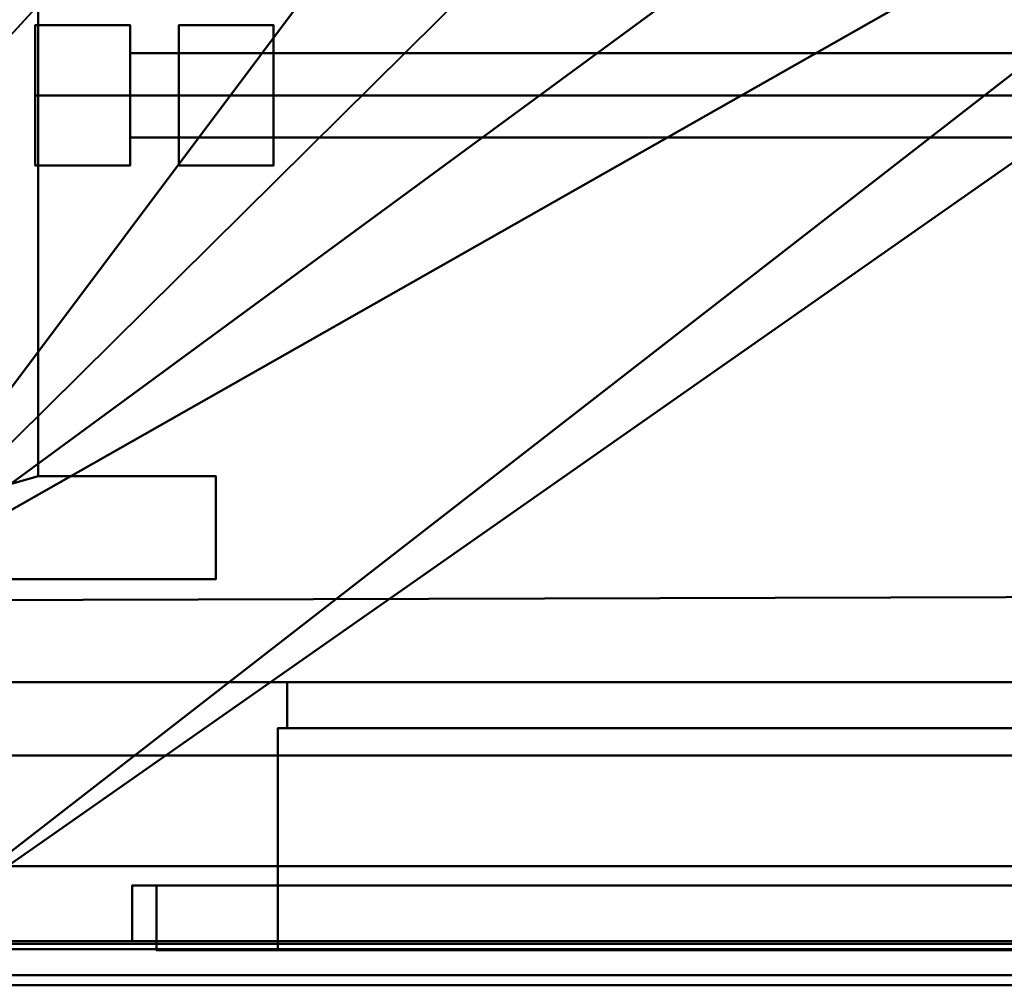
# Model space of a CAD drawing. Header units: millimetres. Extents: x -345 to 345, y -253 to 266.
# Tile 2 of 27: x -282 to -172, y -220 to -113. Entities that reach past the tile are written whole.
import ezdxf

# ---------------------------------------------------------------- set-up
doc = ezdxf.new("R2010")
doc.units = ezdxf.units.MM
doc.layers.add('A-GENM', color=13, linetype='Continuous', lineweight=30)
doc.layers.add('Q-SPCQ', color=91, linetype='Continuous', lineweight=30)

# ---------------------------------------------------------------- blocks, each defined once
blk = doc.blocks.new('Tige Inox - Tige Inox-571178-Vue 1')
at = {"layer": 'A-GENM', "lineweight": 40}
mesh = blk.add_polyface(dxfattribs=at)
corners = [(-263.97, 0, 7.91), (-263.97, 7.77, 3.42), (-263.97, 7.77, -5.55), (-263.97, 0, -10.04), (-263.97, 0, -1.06)]
mesh.append_faces([[corners[k] for k in face] for face in [(0, 1, 4)]], dxfattribs={"vtx1": -1})
mesh.append_faces([[corners[k] for k in face] for face in [(2, 3, 4, 1)]], dxfattribs={"vtx2": -1})
mesh = blk.add_polyface(dxfattribs=at)
corners = [(-253.47, 0, 7.91), (-253.47, 7.77, 3.42), (-253.47, 7.77, -5.55), (-253.47, 0, -10.04), (-263.97, 0, -10.04), (-263.97, 7.77, -5.55), (-263.97, 7.77, 3.42), (-263.97, 0, 7.91)]
mesh.append_faces([[corners[k] for k in face] for face in [(1, 6, 7, 0)]], dxfattribs={"vtx0": -1})
mesh.append_faces([[corners[k] for k in face] for face in [(2, 5, 6, 1)]], dxfattribs={"vtx0": -1, "vtx2": -1})
mesh.append_faces([[corners[k] for k in face] for face in [(3, 4, 5, 2)]], dxfattribs={"vtx2": -1})
mesh = blk.add_polyface(dxfattribs=at)
corners = [(-253.47, 0, 4.32), (-253.47, 4.66, 1.63), (-253.47, 4.66, -3.76), (-253.47, 0, -6.45), (-253.47, 0, -10.04), (-253.47, 7.77, -5.55), (-253.47, 7.77, 3.42), (-253.47, 0, 7.91)]
mesh.append_faces([[corners[k] for k in face] for face in [(5, 2, 3, 4)]], dxfattribs={"vtx0": -1})
mesh.append_faces([[corners[k] for k in face] for face in [(2, 5, 6, 1)]], dxfattribs={"vtx0": -1, "vtx2": -1})
mesh.append_faces([[corners[k] for k in face] for face in [(0, 1, 6, 7)]], dxfattribs={"vtx1": -1})
mesh = blk.add_polyface(dxfattribs=at)
corners = [(269.46, 0, 4.32), (269.46, 4.66, 1.63), (269.46, 4.66, -3.76), (269.46, 0, -6.45), (-253.47, 0, -6.45), (-253.47, 4.66, -3.76), (-253.47, 4.66, 1.63), (-253.47, 0, 4.32)]
mesh.append_faces([[corners[k] for k in face] for face in [(1, 6, 7, 0)]], dxfattribs={"vtx0": -1})
mesh.append_faces([[corners[k] for k in face] for face in [(2, 5, 6, 1)]], dxfattribs={"vtx0": -1, "vtx2": -1})
mesh.append_faces([[corners[k] for k in face] for face in [(3, 4, 5, 2)]], dxfattribs={"vtx2": -1})
mesh = blk.add_polyface(dxfattribs=at)
corners = [(-263.97, 0, -10.04), (-263.97, -7.77, -5.55), (-263.97, -7.77, 3.42), (-263.97, 0, 7.91), (-263.97, 0, -1.06)]
mesh.append_faces([[corners[k] for k in face] for face in [(2, 3, 4)]], dxfattribs={"vtx2": -1})
mesh.append_faces([[corners[k] for k in face] for face in [(4, 0, 1, 2)]], dxfattribs={"vtx3": -1})
mesh = blk.add_polyface(dxfattribs=at)
corners = [(-253.47, 0, -10.04), (-253.47, -7.77, -5.55), (-253.47, -7.77, 3.42), (-253.47, 0, 7.91), (-263.97, 0, 7.91), (-263.97, -7.77, 3.42), (-263.97, -7.77, -5.55), (-263.97, 0, -10.04)]
mesh.append_faces([[corners[k] for k in face] for face in [(1, 6, 7, 0)]], dxfattribs={"vtx0": -1})
mesh.append_faces([[corners[k] for k in face] for face in [(2, 5, 6, 1)]], dxfattribs={"vtx0": -1, "vtx2": -1})
mesh.append_faces([[corners[k] for k in face] for face in [(3, 4, 5, 2)]], dxfattribs={"vtx2": -1})
mesh = blk.add_polyface(dxfattribs=at)
corners = [(-253.47, 0, -6.45), (-253.47, -4.66, -3.76), (-253.47, -4.66, 1.63), (-253.47, 0, 4.32), (-253.47, 0, 7.91), (-253.47, -7.77, 3.42), (-253.47, -7.77, -5.55), (-253.47, 0, -10.04)]
mesh.append_faces([[corners[k] for k in face] for face in [(5, 6, 1, 2)]], dxfattribs={"vtx1": -1, "vtx3": -1})
mesh.append_faces([[corners[k] for k in face] for face in [(3, 4, 5, 2)]], dxfattribs={"vtx2": -1})
mesh.append_faces([[corners[k] for k in face] for face in [(6, 7, 0, 1)]], dxfattribs={"vtx3": -1})
mesh = blk.add_polyface(dxfattribs=at)
corners = [(269.46, 0, -6.45), (269.46, -4.66, -3.76), (269.46, -4.66, 1.63), (269.46, 0, 4.32), (-253.47, 0, 4.32), (-253.47, -4.66, 1.63), (-253.47, -4.66, -3.76), (-253.47, 0, -6.45)]
mesh.append_faces([[corners[k] for k in face] for face in [(1, 6, 7, 0)]], dxfattribs={"vtx0": -1})
mesh.append_faces([[corners[k] for k in face] for face in [(2, 5, 6, 1)]], dxfattribs={"vtx0": -1, "vtx2": -1})
mesh.append_faces([[corners[k] for k in face] for face in [(4, 5, 2, 3)]], dxfattribs={"vtx1": -1})
blk = doc.blocks.new('Porte - Porte-571128-Vue 1')
at = {"layer": 'A-GENM', "lineweight": 40}
mesh = blk.add_polyface(dxfattribs=at)
corners = [(293.9, 0, 167.24), (-292.4, 0, 167.24), (-292.4, 28.7, 167.24), (293.9, 28.7, 167.24)]
mesh.append_faces([[corners[k] for k in face] for face in [(0, 1, 2, 3)]])
mesh = blk.add_polyface(dxfattribs=at)
corners = [(-292.4, 0, 1816.46), (293.9, 0, 1816.46), (293.9, 28.7, 1816.46), (-292.4, 28.7, 1816.46)]
mesh.append_faces([[corners[k] for k in face] for face in [(0, 1, 2, 3)]])
mesh = blk.add_polyface(dxfattribs=at)
corners = [(293.9, 28.7, 167.24), (-292.4, 28.7, 167.24), (-292.4, 28.7, 1816.46), (293.9, 28.7, 1816.46), (253.5, 28.7, 1776.06), (-252, 28.7, 1776.06), (-252, 28.7, 207.64), (253.5, 28.7, 207.64)]
mesh.append_faces([[corners[k] for k in face] for face in [(2, 5, 6, 1), (1, 6, 7, 0)]], dxfattribs={"vtx0": -1, "vtx2": -1})
mesh.append_faces([[corners[k] for k in face] for face in [(4, 5, 2, 3), (7, 4, 3, 0)]], dxfattribs={"vtx1": -1, "vtx3": -1})
mesh = blk.add_polyface(dxfattribs=at)
corners = [(253.5, 28.7, 207.64), (-252, 28.7, 207.64), (-252, 23.6, 207.64), (253.5, 23.6, 207.64)]
mesh.append_faces([[corners[k] for k in face] for face in [(0, 1, 2, 3)]])
mesh = blk.add_polyface(dxfattribs=at)
corners = [(-252, 28.7, 207.64), (-252, 28.7, 1776.06), (-252, 23.6, 1776.06), (-252, 23.6, 207.64)]
mesh.append_faces([[corners[k] for k in face] for face in [(0, 1, 2, 3)]])
mesh = blk.add_polyface(dxfattribs=at)
corners = [(-252, 28.7, 1776.06), (253.5, 28.7, 1776.06), (253.5, 23.6, 1776.06), (-252, 23.6, 1776.06)]
mesh.append_faces([[corners[k] for k in face] for face in [(0, 1, 2, 3)]])
mesh = blk.add_polyface(dxfattribs=at)
corners = [(254.52, 23.6, 1777.08), (-253.02, 23.6, 1777.08), (-253.02, 23.6, 206.63), (254.52, 23.6, 206.63), (253.5, 23.6, 207.64), (-252, 23.6, 207.64), (-252, 23.6, 1776.06), (253.5, 23.6, 1776.06)]
mesh.append_faces([[corners[k] for k in face] for face in [(2, 5, 6, 1), (1, 6, 7, 0)]], dxfattribs={"vtx0": -1, "vtx2": -1})
mesh.append_faces([[corners[k] for k in face] for face in [(4, 5, 2, 3), (7, 4, 3, 0)]], dxfattribs={"vtx1": -1, "vtx3": -1})
mesh = blk.add_polyface(dxfattribs=at)
corners = [(254.52, 23.6, 206.63), (-253.02, 23.6, 206.63), (-253.02, -1, 206.63), (254.52, -1, 206.63)]
mesh.append_faces([[corners[k] for k in face] for face in [(0, 1, 2, 3)]])
mesh = blk.add_polyface(dxfattribs=at)
corners = [(-253.02, 23.6, 206.63), (-253.02, 23.6, 1777.08), (-253.02, -1, 1777.08), (-253.02, -1, 206.63)]
mesh.append_faces([[corners[k] for k in face] for face in [(0, 1, 2, 3)]])
mesh = blk.add_polyface(dxfattribs=at)
corners = [(-253.02, 23.6, 1777.08), (254.52, 23.6, 1777.08), (254.52, -1, 1777.08), (-253.02, -1, 1777.08)]
mesh.append_faces([[corners[k] for k in face] for face in [(0, 1, 2, 3)]])
mesh = blk.add_polyface(dxfattribs=at)
corners = [(270.7, 6.15, 190.44), (-269.2, 6.15, 190.44), (-269.2, 0, 190.44), (270.7, 0, 190.44)]
mesh.append_faces([[corners[k] for k in face] for face in [(0, 1, 2, 3)]])
mesh = blk.add_polyface(dxfattribs=at)
corners = [(-269.2, 6.15, 190.44), (-269.2, 6.15, 1793.26), (-269.2, 0, 1793.26), (-269.2, 0, 190.44)]
mesh.append_faces([[corners[k] for k in face] for face in [(0, 1, 2, 3)]])
mesh = blk.add_polyface(dxfattribs=at)
corners = [(-269.2, 6.15, 1793.26), (270.7, 6.15, 1793.26), (270.7, 0, 1793.26), (-269.2, 0, 1793.26)]
mesh.append_faces([[corners[k] for k in face] for face in [(0, 1, 2, 3)]])
mesh = blk.add_polyface(dxfattribs=at)
corners = [(270.7, 6.15, 1793.26), (-269.2, 6.15, 1793.26), (-269.2, 6.15, 190.44), (270.7, 6.15, 190.44), (267.98, 6.15, 193.17), (-266.48, 6.15, 193.17), (-266.48, 6.15, 1790.54), (267.98, 6.15, 1790.54)]
mesh.append_faces([[corners[k] for k in face] for face in [(2, 5, 6, 1), (1, 6, 7, 0)]], dxfattribs={"vtx0": -1, "vtx2": -1})
mesh.append_faces([[corners[k] for k in face] for face in [(4, 5, 2, 3), (7, 4, 3, 0)]], dxfattribs={"vtx1": -1, "vtx3": -1})
mesh = blk.add_polyface(dxfattribs=at)
corners = [(267.98, -1, 193.17), (-266.48, -1, 193.17), (-266.48, 6.15, 193.17), (267.98, 6.15, 193.17)]
mesh.append_faces([[corners[k] for k in face] for face in [(0, 1, 2, 3)]])
mesh = blk.add_polyface(dxfattribs=at)
corners = [(-266.48, -1, 193.17), (-266.48, -1, 1790.54), (-266.48, 6.15, 1790.54), (-266.48, 6.15, 193.17)]
mesh.append_faces([[corners[k] for k in face] for face in [(0, 1, 2, 3)]])
mesh = blk.add_polyface(dxfattribs=at)
corners = [(-266.48, -1, 1790.54), (267.98, -1, 1790.54), (267.98, 6.15, 1790.54), (-266.48, 6.15, 1790.54)]
mesh.append_faces([[corners[k] for k in face] for face in [(0, 1, 2, 3)]])
mesh = blk.add_polyface(dxfattribs=at)
corners = [(293.9, 0, 1816.46), (-292.4, 0, 1816.46), (-292.4, 0, 167.24), (293.9, 0, 167.24), (270.7, 0, 190.44), (-269.2, 0, 190.44), (-269.2, 0, 1793.26), (270.7, 0, 1793.26)]
mesh.append_faces([[corners[k] for k in face] for face in [(2, 5, 6, 1), (1, 6, 7, 0)]], dxfattribs={"vtx0": -1, "vtx2": -1})
mesh.append_faces([[corners[k] for k in face] for face in [(4, 5, 2, 3), (7, 4, 3, 0)]], dxfattribs={"vtx1": -1, "vtx3": -1})
at = {"layer": 'A-GENM', "lineweight": 40, "transparency": 33554458}
mesh = blk.add_polyface(dxfattribs=at)
corners = [(293.9, -0.9, 167.24), (-292.4, -0.9, 167.24), (-292.4, -0.9, 1816.46), (293.9, -0.9, 1816.46)]
mesh.append_faces([[corners[k] for k in face] for face in [(0, 1, 2, 3)]])
mesh = blk.add_polyface(dxfattribs=at)
corners = [(293.9, -0.9, 167.24), (293.9, -4.9, 167.24), (-292.4, -4.9, 167.24), (-292.4, -0.9, 167.24)]
mesh.append_faces([[corners[k] for k in face] for face in [(0, 1, 2, 3)]])
mesh = blk.add_polyface(dxfattribs=at)
corners = [(-292.4, -0.9, 1816.46), (-292.4, -4.9, 1816.46), (293.9, -4.9, 1816.46), (293.9, -0.9, 1816.46)]
mesh.append_faces([[corners[k] for k in face] for face in [(0, 1, 2, 3)]])
at = {"layer": 'A-GENM', "lineweight": 40}
mesh = blk.add_polyface(dxfattribs=at)
corners = [(267.98, -1, 1790.54), (-266.48, -1, 1790.54), (-266.48, -1, 193.17), (267.98, -1, 193.17), (254.52, -1, 206.63), (-253.02, -1, 206.63), (-253.02, -1, 1777.08), (254.52, -1, 1777.08)]
mesh.append_faces([[corners[k] for k in face] for face in [(2, 5, 6, 1), (1, 6, 7, 0)]], dxfattribs={"vtx0": -1, "vtx2": -1})
mesh.append_faces([[corners[k] for k in face] for face in [(4, 5, 2, 3), (7, 4, 3, 0)]], dxfattribs={"vtx1": -1, "vtx3": -1})
at = {"layer": 'A-GENM', "lineweight": 40, "transparency": 33554458}
mesh = blk.add_polyface(dxfattribs=at)
corners = [(-292.4, -4.9, 1816.46), (-292.4, -4.9, 167.24), (293.9, -4.9, 167.24), (293.9, -4.9, 1816.46)]
mesh.append_faces([[corners[k] for k in face] for face in [(0, 1, 2, 3)]])
blk = doc.blocks.new('Tige Inox - Tige Inox-573462-Vue 1')
at = {"layer": 'A-GENM', "lineweight": 40}
mesh = blk.add_polyface(dxfattribs=at)
corners = [(269.46, 0, -10.04), (269.46, 0, -6.45), (269.46, 4.66, -3.76), (269.46, 4.66, 1.63), (269.46, 0, 4.32), (269.46, 0, 7.91), (269.46, 7.77, 3.42), (269.46, 7.77, -5.55)]
mesh.append_faces([[corners[k] for k in face] for face in [(6, 7, 2, 3)]], dxfattribs={"vtx1": -1, "vtx3": -1})
mesh.append_faces([[corners[k] for k in face] for face in [(4, 5, 6, 3)]], dxfattribs={"vtx2": -1})
mesh.append_faces([[corners[k] for k in face] for face in [(7, 0, 1, 2)]], dxfattribs={"vtx3": -1})
mesh = blk.add_polyface(dxfattribs=at)
corners = [(279.97, 0, -10.04), (269.46, 0, -10.04), (269.46, 7.77, -5.55), (269.46, 7.77, 3.42), (269.46, 0, 7.91), (279.97, 0, 7.91), (279.97, 7.77, 3.42), (279.97, 7.77, -5.55)]
mesh.append_faces([[corners[k] for k in face] for face in [(6, 3, 4, 5)]], dxfattribs={"vtx0": -1})
mesh.append_faces([[corners[k] for k in face] for face in [(3, 6, 7, 2)]], dxfattribs={"vtx0": -1, "vtx2": -1})
mesh.append_faces([[corners[k] for k in face] for face in [(0, 1, 2, 7)]], dxfattribs={"vtx2": -1})
mesh = blk.add_polyface(dxfattribs=at)
corners = [(279.97, 0, -1.06), (279.97, 0, -10.04), (279.97, 7.77, -5.55), (279.97, 7.77, 3.42), (279.97, 0, 7.91)]
mesh.append_faces([[corners[k] for k in face] for face in [(3, 4, 0)]], dxfattribs={"vtx2": -1})
mesh.append_faces([[corners[k] for k in face] for face in [(0, 1, 2, 3)]], dxfattribs={"vtx3": -1})
mesh = blk.add_polyface(dxfattribs=at)
corners = [(269.46, 0, -6.45), (-253.47, 0, -6.45), (-253.47, 4.66, -3.76), (-253.47, 4.66, 1.63), (-253.47, 0, 4.32), (269.46, 0, 4.32), (269.46, 4.66, 1.63), (269.46, 4.66, -3.76)]
mesh.append_faces([[corners[k] for k in face] for face in [(6, 3, 4, 5)]], dxfattribs={"vtx0": -1})
mesh.append_faces([[corners[k] for k in face] for face in [(1, 2, 7, 0)]], dxfattribs={"vtx1": -1})
mesh.append_faces([[corners[k] for k in face] for face in [(2, 3, 6, 7)]], dxfattribs={"vtx1": -1, "vtx3": -1})
mesh = blk.add_polyface(dxfattribs=at)
corners = [(269.46, 0, 4.32), (-253.47, 0, 4.32), (-253.47, -4.66, 1.63), (-253.47, -4.66, -3.76), (-253.47, 0, -6.45), (269.46, 0, -6.45), (269.46, -4.66, -3.76), (269.46, -4.66, 1.63)]
mesh.append_faces([[corners[k] for k in face] for face in [(1, 2, 7, 0)]], dxfattribs={"vtx1": -1})
mesh.append_faces([[corners[k] for k in face] for face in [(2, 3, 6, 7)]], dxfattribs={"vtx1": -1, "vtx3": -1})
mesh.append_faces([[corners[k] for k in face] for face in [(3, 4, 5, 6)]], dxfattribs={"vtx3": -1})
mesh = blk.add_polyface(dxfattribs=at)
corners = [(269.46, 0, 7.91), (269.46, 0, 4.32), (269.46, -4.66, 1.63), (269.46, -4.66, -3.76), (269.46, 0, -6.45), (269.46, 0, -10.04), (269.46, -7.77, -5.55), (269.46, -7.77, 3.42)]
mesh.append_faces([[corners[k] for k in face] for face in [(6, 3, 4, 5)]], dxfattribs={"vtx0": -1})
mesh.append_faces([[corners[k] for k in face] for face in [(3, 6, 7, 2)]], dxfattribs={"vtx0": -1, "vtx2": -1})
mesh.append_faces([[corners[k] for k in face] for face in [(1, 2, 7, 0)]], dxfattribs={"vtx1": -1})
mesh = blk.add_polyface(dxfattribs=at)
corners = [(279.97, 0, 7.91), (269.46, 0, 7.91), (269.46, -7.77, 3.42), (269.46, -7.77, -5.55), (269.46, 0, -10.04), (279.97, 0, -10.04), (279.97, -7.77, -5.55), (279.97, -7.77, 3.42)]
mesh.append_faces([[corners[k] for k in face] for face in [(6, 3, 4, 5)]], dxfattribs={"vtx0": -1})
mesh.append_faces([[corners[k] for k in face] for face in [(3, 6, 7, 2)]], dxfattribs={"vtx0": -1, "vtx2": -1})
mesh.append_faces([[corners[k] for k in face] for face in [(0, 1, 2, 7)]], dxfattribs={"vtx2": -1})
mesh = blk.add_polyface(dxfattribs=at)
corners = [(279.97, 0, -1.06), (279.97, 0, 7.91), (279.97, -7.77, 3.42), (279.97, -7.77, -5.55), (279.97, 0, -10.04)]
mesh.append_faces([[corners[k] for k in face] for face in [(1, 2, 0)]], dxfattribs={"vtx1": -1})
mesh.append_faces([[corners[k] for k in face] for face in [(3, 4, 0, 2)]], dxfattribs={"vtx2": -1})
blk = doc.blocks.new('CombinaisonGéomFamille_573596-Vue 1')
at = {"layer": 'Q-SPCQ', "lineweight": 40}
mesh = blk.add_polyface(dxfattribs=at)
corners = [(300.95, 241.51, 2182.39), (-300.95, 241.51, 2182.39), (-300.95, 202.93, 2182.39), (-340.31, 202.93, 2182.39), (-340.31, -177.81, 2182.39), (-300.31, -177.81, 2182.39), (-300.31, -219.35, 2182.39), (301.5, -219.35, 2182.39), (301.5, -176.07, 2182.39), (342.07, -176.07, 2182.39), (342.07, 208.61, 2182.39), (300.95, 208.61, 2182.39), (-91.67, -41.4, 2182.39), (-94.1, -59.87, 2182.39), (-101.23, -77.08, 2182.39), (-112.57, -91.86, 2182.39), (-127.34, -103.2, 2182.39), (-144.55, -110.33, 2182.39), (-163.02, -112.76, 2182.39), (-181.49, -110.33, 2182.39), (-198.7, -103.2, 2182.39), (-213.48, -91.86, 2182.39), (-224.82, -77.08, 2182.39), (-231.95, -59.87, 2182.39), (-234.38, -41.4, 2182.39), (-231.95, -22.94, 2182.39), (-224.82, -5.73, 2182.39), (-213.48, 9.05, 2182.39), (-198.7, 20.39, 2182.39), (-181.49, 27.52, 2182.39), (-163.02, 29.95, 2182.39), (-144.55, 27.52, 2182.39), (-127.34, 20.39, 2182.39), (-112.57, 9.05, 2182.39), (-101.23, -5.73, 2182.39), (-94.1, -22.94, 2182.39)]
mesh.append_faces([[corners[k] for k in face] for face in [(28, 2, 27), (20, 5, 19), (18, 6, 17)]], dxfattribs={"vtx0": -1, "vtx1": -1})
mesh.append_faces([[corners[k] for k in face] for face in [(2, 30, 31, 1), (1, 31, 32, 0), (14, 7, 8, 13), (8, 12, 13), (8, 35, 12), (7, 16, 17, 6), (6, 18, 19, 5), (5, 22, 23, 4), (5, 21, 22)]], dxfattribs={"vtx0": -1, "vtx2": -1})
mesh.append_faces([[corners[k] for k in face] for face in [(8, 10, 11, 35)]], dxfattribs={"vtx0": -1, "vtx2": -1, "vtx3": -1})
mesh.append_faces([[corners[k] for k in face] for face in [(34, 35, 11), (33, 34, 11), (15, 16, 7), (14, 15, 7), (28, 29, 2), (24, 25, 4), (29, 30, 2), (20, 21, 5), (23, 24, 4)]], dxfattribs={"vtx1": -1, "vtx2": -1})
mesh.append_faces([[corners[k] for k in face] for face in [(11, 0, 32, 33), (26, 27, 2, 3), (25, 26, 3, 4)]], dxfattribs={"vtx1": -1, "vtx3": -1})
mesh.append_faces([[corners[k] for k in face] for face in [(8, 9, 10)]], dxfattribs={"vtx2": -1})
mesh = blk.add_polyface(dxfattribs=at)
corners = [(300.95, 241.51, 1828.68), (300.95, 208.61, 1828.68), (342.07, 208.61, 1828.68), (342.07, -176.07, 1828.68), (301.5, -176.07, 1828.68), (301.5, -219.35, 1828.68), (-300.31, -219.35, 1828.68), (-300.31, -177.81, 1828.68), (-340.31, -177.81, 1828.68), (-340.31, 202.93, 1828.68), (-300.95, 202.93, 1828.68), (-300.95, 241.51, 1828.68)]
mesh.append_faces([[corners[k] for k in face] for face in [(1, 10, 11, 0), (4, 1, 2, 3)]], dxfattribs={"vtx0": -1})
mesh.append_faces([[corners[k] for k in face] for face in [(4, 10, 1)]], dxfattribs={"vtx0": -1, "vtx1": -1, "vtx2": -1})
mesh.append_faces([[corners[k] for k in face] for face in [(10, 4, 7, 8)]], dxfattribs={"vtx0": -1, "vtx1": -1, "vtx3": -1})
mesh.append_faces([[corners[k] for k in face] for face in [(9, 10, 8)]], dxfattribs={"vtx1": -1})
mesh.append_faces([[corners[k] for k in face] for face in [(5, 6, 7, 4)]], dxfattribs={"vtx2": -1})
mesh = blk.add_polyface(dxfattribs=at)
corners = [(-300.31, -219.35, 2182.39), (-300.31, -219.35, 1828.68), (301.5, -219.35, 1828.68), (301.5, -219.35, 2182.39)]
mesh.append_faces([[corners[k] for k in face] for face in [(0, 1, 2, 3)]])

msp = doc.modelspace()

# ---------------------------------------------------------------- block references
at = {"layer": 'A-GENM', "lineweight": 40}
for name, p in [('CombinaisonGéomFamille_573596-Vue 1', (0, 0)), ('Tige Inox - Tige Inox-571178-Vue 1', (-0.03, -121.77, 1626.62)), ('Tige Inox - Tige Inox-571178-Vue 1', (-0.03, -121.77, 882.52)), ('Tige Inox - Tige Inox-571178-Vue 1', (-0.03, -121.77, 773.66)), ('Tige Inox - Tige Inox-571178-Vue 1', (-0.03, -121.77, 668.1)), ('Tige Inox - Tige Inox-571178-Vue 1', (-0.03, -121.77, 556.22)), ('Tige Inox - Tige Inox-571178-Vue 1', (-0.03, -121.77, 451.06)), ('Tige Inox - Tige Inox-571178-Vue 1', (-0.03, -121.77, 342.54)), ('Tige Inox - Tige Inox-571178-Vue 1', (-0.03, -121.77, 238.35)), ('Porte - Porte-571128-Vue 1', (0, -215.57))]:
    msp.add_blockref(name, p, dxfattribs=at)
at = {"layer": 'A-GENM', "lineweight": 40, "rotation": 180}
for p in [(0.03, -121.77, 1626.62), (0.03, -121.77, 882.52), (0.03, -121.77, 773.66), (0.03, -121.77, 668.1), (0.03, -121.77, 556.22), (0.03, -121.77, 451.06), (0.03, -121.77, 342.54), (0.03, -121.77, 238.35)]:
    msp.add_blockref('Tige Inox - Tige Inox-573462-Vue 1', p, dxfattribs=at)

# ---------------------------------------------------------------- meshes
at = {"layer": 'Q-SPCQ', "lineweight": 40}
mesh = msp.add_polyface(dxfattribs=at)
corners = [(-279.61, -164.01, 1828.68), (-279.61, 143.23, 1828.68), (281.07, 142.69, 1828.68), (281.07, -164.01, 1828.68), (261.11, -164.01, 1828.68), (261.11, -175.44, 1828.68), (321.19, -175.44, 1828.68), (321.19, -184.34, 1828.68), (342.07, -184.34, 1828.68), (342.07, 220.5, 1828.68), (321.1, 241.48, 1828.68), (-319.33, 241.48, 1828.68), (-340.31, 220.5, 1828.68), (-340.31, -184.34, 1828.68), (-319.42, -184.34, 1828.68), (-319.42, -175.44, 1828.68), (-259.92, -175.44, 1828.68), (-259.92, -164.01, 1828.68)]
mesh.append_faces([[corners[k] for k in face] for face in [(0, 15, 16, 17)]], dxfattribs={"vtx0": -1})
mesh.append_faces([[corners[k] for k in face] for face in [(3, 6, 2)]], dxfattribs={"vtx0": -1, "vtx1": -1})
mesh.append_faces([[corners[k] for k in face] for face in [(13, 15, 1)]], dxfattribs={"vtx0": -1, "vtx1": -1, "vtx2": -1})
mesh.append_faces([[corners[k] for k in face] for face in [(2, 6, 8, 9)]], dxfattribs={"vtx0": -1, "vtx1": -1, "vtx3": -1})
mesh.append_faces([[corners[k] for k in face] for face in [(15, 0, 1), (2, 9, 10, 1)]], dxfattribs={"vtx0": -1, "vtx2": -1})
mesh.append_faces([[corners[k] for k in face] for face in [(1, 11, 12, 13)]], dxfattribs={"vtx0": -1, "vtx3": -1})
mesh.append_faces([[corners[k] for k in face] for face in [(7, 8, 6), (5, 6, 3, 4)]], dxfattribs={"vtx1": -1})
mesh.append_faces([[corners[k] for k in face] for face in [(10, 11, 1)]], dxfattribs={"vtx1": -1, "vtx2": -1})
mesh.append_faces([[corners[k] for k in face] for face in [(13, 14, 15)]], dxfattribs={"vtx2": -1})
mesh = msp.add_polyface(dxfattribs=at)
corners = [(-279.61, -164.01, 81.06), (-259.92, -164.01, 81.06), (-259.92, -175.44, 81.06), (-319.42, -175.44, 81.06), (-319.42, -184.34, 81.06), (-340.31, -184.34, 81.06), (-340.31, 220.5, 81.06), (-319.33, 241.48, 81.06), (321.1, 241.48, 81.06), (342.07, 220.5, 81.06), (342.07, -184.34, 81.06), (321.19, -184.34, 81.06), (321.19, -175.44, 81.06), (261.11, -175.44, 81.06), (261.11, -164.01, 81.06), (281.07, -164.01, 81.06), (281.07, 142.69, 81.06), (-279.61, 143.23, 81.06)]
mesh.append_faces([[corners[k] for k in face] for face in [(0, 3, 17)]], dxfattribs={"vtx0": -1, "vtx1": -1})
mesh.append_faces([[corners[k] for k in face] for face in [(12, 16, 10)]], dxfattribs={"vtx0": -1, "vtx1": -1, "vtx2": -1})
mesh.append_faces([[corners[k] for k in face] for face in [(12, 15, 16), (8, 16, 17)]], dxfattribs={"vtx0": -1, "vtx2": -1})
mesh.append_faces([[corners[k] for k in face] for face in [(16, 8, 9, 10), (17, 6, 7, 8)]], dxfattribs={"vtx0": -1, "vtx3": -1})
mesh.append_faces([[corners[k] for k in face] for face in [(5, 6, 17, 3)]], dxfattribs={"vtx1": -1, "vtx2": -1, "vtx3": -1})
mesh.append_faces([[corners[k] for k in face] for face in [(13, 14, 15, 12), (10, 11, 12), (3, 4, 5)]], dxfattribs={"vtx2": -1})
mesh.append_faces([[corners[k] for k in face] for face in [(0, 1, 2, 3)]], dxfattribs={"vtx3": -1})
mesh = msp.add_polyface(dxfattribs=at)
corners = [(-306.71, 221.04, 150.42), (-306.71, -207.26, 150.42), (308.12, -207.26, 150.42), (308.12, 221.04, 150.42)]
mesh.append_faces([[corners[k] for k in face] for face in [(0, 1, 2, 3)]])
mesh = msp.add_polyface(dxfattribs=at)
corners = [(308.12, -207.26, 146.21), (-306.71, -207.26, 146.21), (-306.71, 221.04, 146.21), (308.12, 221.04, 146.21)]
mesh.append_faces([[corners[k] for k in face] for face in [(0, 1, 2, 3)]])
mesh = msp.add_polyface(dxfattribs=at)
corners = [(-340.31, 220.5, 172.97), (-340.31, -195.31, 172.97), (-319.75, -215.87, 172.97), (318.92, -215.87, 172.97), (342.07, -192.72, 172.97), (342.07, 220.5, 172.97), (321.19, 220.5, 172.97), (321.19, -194.98, 172.97), (-319.42, -194.98, 172.97), (-319.42, 220.5, 172.97)]
mesh.append_faces([[corners[k] for k in face] for face in [(3, 7, 8, 2), (7, 3, 4)]], dxfattribs={"vtx0": -1, "vtx2": -1})
mesh.append_faces([[corners[k] for k in face] for face in [(9, 0, 8)]], dxfattribs={"vtx1": -1})
mesh.append_faces([[corners[k] for k in face] for face in [(1, 2, 8, 0)]], dxfattribs={"vtx1": -1, "vtx2": -1})
mesh.append_faces([[corners[k] for k in face] for face in [(4, 5, 6, 7)]], dxfattribs={"vtx3": -1})
mesh = msp.add_polyface(dxfattribs=at)
corners = [(-340.31, 220.5, 19.29), (-319.42, 220.5, 19.29), (-319.42, -194.98, 19.29), (321.19, -194.98, 19.29), (321.19, 220.5, 19.29), (342.07, 220.5, 19.29), (342.07, -192.72, 19.29), (318.92, -215.87, 19.29), (-319.75, -215.87, 19.29), (-340.31, -195.31, 19.29)]
mesh.append_faces([[corners[k] for k in face] for face in [(7, 3, 6)]], dxfattribs={"vtx0": -1, "vtx1": -1})
mesh.append_faces([[corners[k] for k in face] for face in [(2, 8, 9, 0)]], dxfattribs={"vtx0": -1, "vtx3": -1})
mesh.append_faces([[corners[k] for k in face] for face in [(1, 2, 0)]], dxfattribs={"vtx1": -1})
mesh.append_faces([[corners[k] for k in face] for face in [(2, 3, 7, 8)]], dxfattribs={"vtx1": -1, "vtx3": -1})
mesh.append_faces([[corners[k] for k in face] for face in [(4, 5, 6, 3)]], dxfattribs={"vtx2": -1})
mesh = msp.add_polyface(dxfattribs=at)
corners = [(-279.61, -164.01, 1828.68), (-279.61, -164.01, 81.06), (-279.61, 143.23, 81.06), (-279.61, 143.23, 1828.68)]
mesh.append_faces([[corners[k] for k in face] for face in [(0, 1, 2, 3)]])
mesh = msp.add_polyface(dxfattribs=at)
corners = [(-259.92, -164.01, 1828.68), (-259.92, -164.01, 81.06), (-279.61, -164.01, 81.06), (-279.61, -164.01, 1828.68)]
mesh.append_faces([[corners[k] for k in face] for face in [(0, 1, 2, 3)]])
mesh = msp.add_polyface(dxfattribs=at)
corners = [(-259.92, -175.44, 1828.68), (-259.92, -175.44, 81.06), (-259.92, -164.01, 81.06), (-259.92, -164.01, 1828.68)]
mesh.append_faces([[corners[k] for k in face] for face in [(0, 1, 2, 3)]])
mesh = msp.add_polyface(dxfattribs=at)
corners = [(-319.42, -175.44, 1828.68), (-319.42, -175.44, 81.06), (-259.92, -175.44, 81.06), (-259.92, -175.44, 1828.68)]
mesh.append_faces([[corners[k] for k in face] for face in [(0, 1, 2, 3)]])
mesh = msp.add_polyface(dxfattribs=at)
corners = [(321.19, -194.98, 172.97), (321.19, -194.98, 19.29), (-319.42, -194.98, 19.29), (-319.42, -194.98, 172.97)]
mesh.append_faces([[corners[k] for k in face] for face in [(0, 1, 2, 3)]])
mesh = msp.add_polyface(dxfattribs=at)
corners = [(-306.71, -207.26, 150.42), (-306.71, -207.26, 146.21), (308.12, -207.26, 146.21), (308.12, -207.26, 150.42)]
mesh.append_faces([[corners[k] for k in face] for face in [(0, 1, 2, 3)]])
mesh = msp.add_polyface(dxfattribs=at)
corners = [(-319.75, -215.87, 172.97), (-319.75, -215.87, 19.29), (318.92, -215.87, 19.29), (318.92, -215.87, 172.97)]
mesh.append_faces([[corners[k] for k in face] for face in [(0, 1, 2, 3)]])
at = {"layer": 'Q-SPCQ', "lineweight": 40, "transparency": 33554458}
mesh = msp.add_polyface(dxfattribs=at)
corners = [(293.9, -216.47, 167.24), (-292.4, -216.47, 167.24), (-292.4, -216.47, 1816.46), (293.9, -216.47, 1816.46)]
mesh.append_faces([[corners[k] for k in face] for face in [(0, 1, 2, 3)]])
mesh = msp.add_polyface(dxfattribs=at)
corners = [(293.9, -216.47, 167.24), (293.9, -220.47, 167.24), (-292.4, -220.47, 167.24), (-292.4, -216.47, 167.24)]
mesh.append_faces([[corners[k] for k in face] for face in [(0, 1, 2, 3)]])
mesh = msp.add_polyface(dxfattribs=at)
corners = [(-292.4, -216.47, 1816.46), (-292.4, -220.47, 1816.46), (293.9, -220.47, 1816.46), (293.9, -216.47, 1816.46)]
mesh.append_faces([[corners[k] for k in face] for face in [(0, 1, 2, 3)]])
mesh = msp.add_polyface(dxfattribs=at)
corners = [(-292.4, -220.47, 1816.46), (-292.4, -220.47, 167.24), (293.9, -220.47, 167.24), (293.9, -220.47, 1816.46)]
mesh.append_faces([[corners[k] for k in face] for face in [(0, 1, 2, 3)]])

doc.saveas('drawing.dxf')
